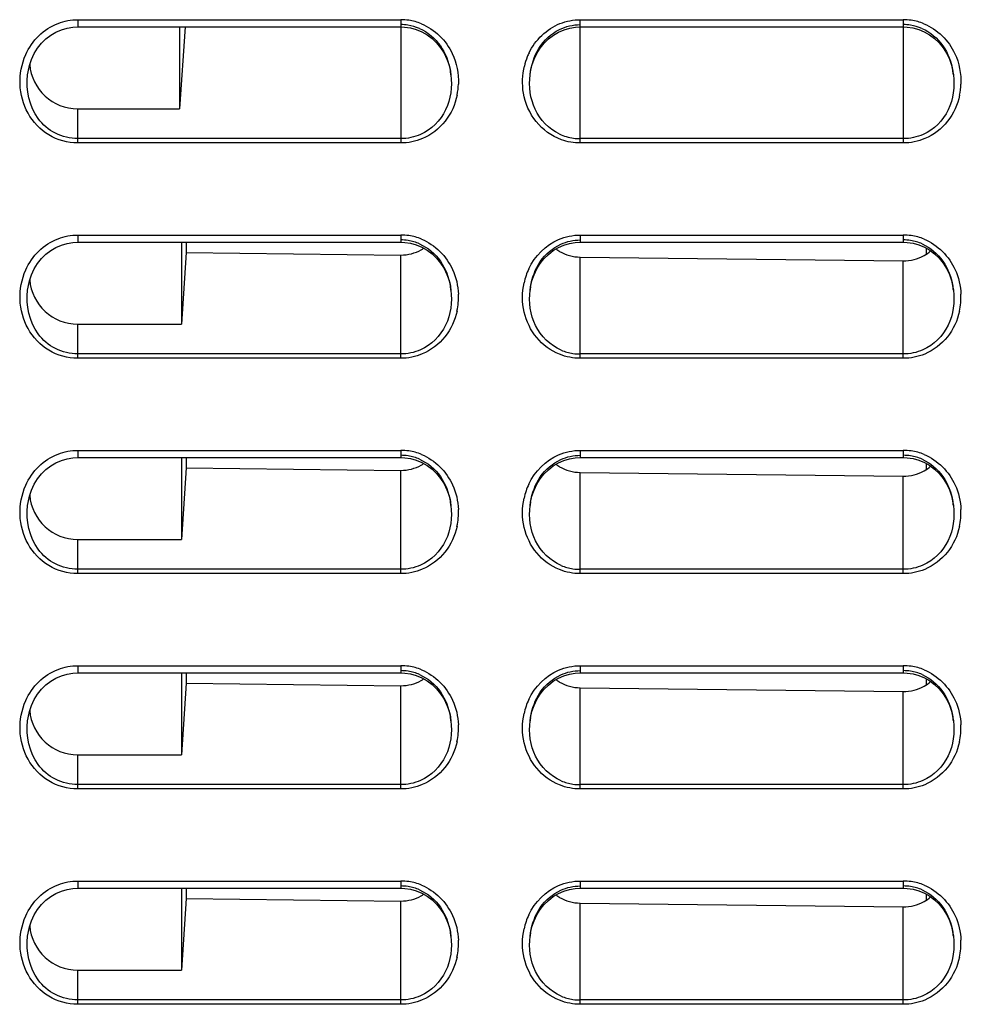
# Model space of a CAD drawing. Header units: millimetres. Extents: x 0 to 1200, y 0 to 1150.
# Tile 67 of 80: x 677 to 717, y 564 to 605. Entities that reach past the tile are written whole.
import ezdxf

# ---------------------------------------------------------------- set-up
doc = ezdxf.new("R2010")
doc.units = ezdxf.units.MM
doc.header["$LTSCALE"] = 74.962963
doc.layers.get('0').update_dxf_attribs({"linetype": 'CONTINUOUS'})
doc.layers.add('00_COMPONENTS', color=7, linetype='CONTINUOUS')

msp = doc.modelspace()

# ---------------------------------------------------------------- linework, layer by layer
at = {"color": 9, "linetype": 'CONTINUOUS'}
for p, q in [((679.911, 604.762), (693.411, 604.762)), ((679.911, 604.762), (679.911, 604.462)), ((693.411, 604.762), (693.411, 599.61)), ((700.911, 604.762), (714.411, 604.762)), ((700.911, 599.61), (700.911, 604.762)), ((714.411, 604.762), (714.411, 599.61)), ((677.815, 602.451), (677.816, 602.461)), ((679.911, 599.61), (679.911, 601.039)), ((693.411, 599.79), (679.911, 599.79)), ((693.411, 599.61), (679.911, 599.61)), ((714.411, 599.79), (700.911, 599.79)), ((714.411, 599.61), (700.911, 599.61)), ((679.911, 595.762), (693.411, 595.762)), ((679.911, 595.762), (679.911, 595.462)), ((693.411, 595.762), (693.411, 595.462)), ((700.911, 595.762), (714.411, 595.762)), ((700.911, 595.762), (700.911, 595.462)), ((714.411, 595.762), (714.411, 595.462)), ((693.411, 590.61), (693.411, 594.926)), ((700.911, 590.61), (700.911, 594.839)), ((714.411, 590.61), (714.411, 594.683)), ((677.815, 593.451), (677.816, 593.461)), ((679.911, 590.61), (679.911, 592.039)), ((693.411, 590.79), (679.911, 590.79)), ((693.411, 590.61), (679.911, 590.61)), ((714.411, 590.79), (700.911, 590.79)), ((714.411, 590.61), (700.911, 590.61)), ((679.911, 586.762), (693.411, 586.762)), ((679.911, 586.762), (679.911, 586.462)), ((693.411, 586.762), (693.411, 586.462)), ((700.911, 586.762), (714.411, 586.762)), ((700.911, 586.762), (700.911, 586.462)), ((714.411, 586.762), (714.411, 586.462)), ((693.411, 581.61), (693.411, 585.926)), ((700.911, 581.61), (700.911, 585.839)), ((714.411, 581.61), (714.411, 585.683)), ((677.815, 584.451), (677.816, 584.461)), ((679.911, 581.61), (679.911, 583.039)), ((693.411, 581.79), (679.911, 581.79)), ((693.411, 581.61), (679.911, 581.61)), ((714.411, 581.79), (700.911, 581.79)), ((714.411, 581.61), (700.911, 581.61)), ((679.911, 577.762), (693.411, 577.762)), ((679.911, 577.762), (679.911, 577.462)), ((693.411, 577.762), (693.411, 577.462)), ((700.911, 577.762), (714.411, 577.762)), ((700.911, 577.762), (700.911, 577.462)), ((714.411, 577.762), (714.411, 577.462)), ((693.411, 572.61), (693.411, 576.926)), ((700.911, 572.61), (700.911, 576.839)), ((714.411, 572.61), (714.411, 576.683)), ((677.815, 575.451), (677.816, 575.461)), ((679.911, 572.61), (679.911, 574.039)), ((693.411, 572.79), (679.911, 572.79)), ((693.411, 572.61), (679.911, 572.61)), ((714.411, 572.79), (700.911, 572.79)), ((714.411, 572.61), (700.911, 572.61)), ((679.911, 568.762), (693.411, 568.762)), ((679.911, 568.762), (679.911, 568.462)), ((693.411, 568.762), (693.411, 568.462)), ((700.911, 568.762), (714.411, 568.762)), ((700.911, 568.762), (700.911, 568.462)), ((714.411, 568.762), (714.411, 568.462)), ((693.411, 563.61), (693.411, 567.926)), ((700.911, 563.61), (700.911, 567.839)), ((714.411, 563.61), (714.411, 567.683)), ((677.815, 566.451), (677.816, 566.461)), ((679.911, 563.61), (679.911, 565.039)), ((693.411, 563.79), (679.911, 563.79)), ((714.411, 563.79), (700.911, 563.79)), ((693.411, 563.61), (679.911, 563.61)), ((714.411, 563.61), (700.911, 563.61))]:
    msp.add_line(p, q, dxfattribs=at)
at = {"color": 7, "linetype": 'CONTINUOUS'}
for p, q in [((678.783, 604.114), (679.001, 604.242)), ((679.001, 604.242), (679.23, 604.342)), ((679.23, 604.342), (679.467, 604.412)), ((679.467, 604.412), (679.708, 604.452)), ((679.708, 604.452), (679.911, 604.462)), ((679.911, 604.462), (693.411, 604.462)), ((684.169, 604.462), (684.169, 601.039)), ((684.395, 604.462), (684.169, 601.039)), ((693.411, 604.462), (693.572, 604.456)), ((693.572, 604.456), (693.815, 604.421)), ((693.815, 604.421), (694.056, 604.355)), ((694.056, 604.355), (694.289, 604.258)), ((694.289, 604.258), (694.511, 604.132)), ((694.511, 604.132), (694.719, 603.977)), ((699.787, 604.116), (700.004, 604.244)), ((700.004, 604.244), (700.234, 604.344)), ((700.234, 604.344), (700.47, 604.413)), ((700.47, 604.413), (700.71, 604.452)), ((700.71, 604.452), (700.911, 604.462)), ((700.911, 604.462), (714.411, 604.462)), ((714.411, 604.462), (714.572, 604.456)), ((714.572, 604.456), (714.815, 604.421)), ((714.815, 604.421), (715.056, 604.355)), ((715.056, 604.355), (715.289, 604.258)), ((715.289, 604.258), (715.511, 604.132)), ((715.511, 604.132), (715.719, 603.977)), ((678.233, 603.571), (678.396, 603.776)), ((678.396, 603.776), (678.58, 603.958)), ((678.58, 603.958), (678.783, 604.114)), ((694.719, 603.977), (694.908, 603.795)), ((694.908, 603.795), (695.075, 603.589)), ((699.236, 603.575), (699.399, 603.779)), ((699.399, 603.779), (699.584, 603.96)), ((699.584, 603.96), (699.787, 604.116)), ((715.719, 603.977), (715.908, 603.795)), ((715.908, 603.795), (716.075, 603.589)), ((677.98, 603.105), (678.094, 603.347)), ((678.094, 603.347), (678.233, 603.571)), ((695.075, 603.589), (695.219, 603.363)), ((695.219, 603.363), (695.337, 603.117)), ((698.981, 603.107), (699.095, 603.35)), ((699.095, 603.35), (699.236, 603.575)), ((716.075, 603.589), (716.219, 603.363)), ((716.219, 603.363), (716.337, 603.117)), ((677.892, 602.848), (677.98, 603.105)), ((695.337, 603.117), (695.427, 602.857)), ((698.893, 602.85), (698.981, 603.107)), ((716.337, 603.117), (716.427, 602.857)), ((677.815, 602.451), (677.833, 602.581)), ((677.833, 602.581), (677.892, 602.848)), ((695.427, 602.857), (695.488, 602.585)), ((695.488, 602.585), (695.506, 602.453)), ((698.815, 602.453), (698.833, 602.582)), ((698.833, 602.582), (698.893, 602.85)), ((716.427, 602.857), (716.488, 602.585)), ((716.488, 602.585), (716.506, 602.453)), ((695.505, 602.46), (695.506, 602.453)), ((698.815, 602.453), (698.816, 602.461)), ((716.505, 602.46), (716.506, 602.453)), ((679.911, 601.039), (684.169, 601.039)), ((678.58, 594.958), (678.783, 595.114)), ((678.783, 595.114), (679.001, 595.242)), ((679.001, 595.242), (679.23, 595.342)), ((679.23, 595.342), (679.467, 595.412)), ((679.467, 595.412), (679.708, 595.452)), ((679.708, 595.452), (679.911, 595.462)), ((679.911, 595.462), (693.411, 595.462)), ((684.242, 595.462), (684.242, 592.039)), ((684.439, 595.462), (684.439, 595.03)), ((693.411, 595.462), (693.574, 595.456)), ((693.574, 595.456), (693.818, 595.42)), ((693.818, 595.42), (694.058, 595.354)), ((694.058, 595.354), (694.292, 595.257)), ((694.292, 595.257), (694.514, 595.13)), ((694.514, 595.13), (694.721, 594.975)), ((699.578, 594.955), (699.78, 595.112)), ((699.78, 595.112), (699.997, 595.241)), ((699.997, 595.241), (700.227, 595.341)), ((700.227, 595.341), (700.464, 595.411)), ((700.464, 595.411), (700.705, 595.452)), ((700.705, 595.452), (700.911, 595.462)), ((700.911, 595.462), (714.411, 595.462)), ((714.411, 595.462), (714.574, 595.456)), ((714.574, 595.456), (714.818, 595.42)), ((714.818, 595.42), (715.059, 595.354)), ((715.059, 595.354), (715.292, 595.257)), ((715.292, 595.257), (715.514, 595.13)), ((715.514, 595.13), (715.722, 594.974)), ((678.233, 594.571), (678.396, 594.776)), ((678.396, 594.776), (678.58, 594.958)), ((684.439, 595.03), (684.242, 592.039)), ((684.439, 595.03), (693.411, 594.926)), ((694.721, 594.975), (694.91, 594.793)), ((694.91, 594.793), (695.077, 594.587)), ((699.231, 594.569), (699.394, 594.773)), ((699.394, 594.773), (699.578, 594.955)), ((700.911, 594.839), (714.411, 594.683)), ((715.722, 594.974), (715.91, 594.792)), ((715.91, 594.792), (716.077, 594.587)), ((677.98, 594.105), (678.094, 594.347)), ((678.094, 594.347), (678.233, 594.571)), ((695.077, 594.587), (695.22, 594.361)), ((695.22, 594.361), (695.337, 594.116)), ((698.979, 594.102), (699.092, 594.344)), ((699.092, 594.344), (699.231, 594.569)), ((716.077, 594.587), (716.22, 594.36)), ((716.22, 594.36), (716.337, 594.115)), ((677.833, 593.581), (677.892, 593.848)), ((677.892, 593.848), (677.98, 594.105)), ((695.337, 594.116), (695.427, 593.856)), ((695.427, 593.856), (695.488, 593.585)), ((698.833, 593.58), (698.892, 593.847)), ((698.892, 593.847), (698.979, 594.102)), ((716.337, 594.115), (716.427, 593.856)), ((716.427, 593.856), (716.488, 593.585)), ((677.815, 593.451), (677.833, 593.581)), ((695.488, 593.585), (695.506, 593.454)), ((695.505, 593.46), (695.506, 593.453)), ((698.815, 593.453), (698.833, 593.58)), ((698.815, 593.453), (698.816, 593.461)), ((716.488, 593.585), (716.506, 593.454)), ((716.505, 593.46), (716.506, 593.453)), ((679.911, 592.039), (684.242, 592.039)), ((679.467, 586.412), (679.708, 586.452)), ((679.708, 586.452), (679.911, 586.462)), ((679.911, 586.462), (693.411, 586.462)), ((684.242, 586.462), (684.242, 583.039)), ((684.439, 586.462), (684.439, 586.03)), ((693.411, 586.462), (693.574, 586.456)), ((693.574, 586.456), (693.818, 586.42)), ((700.464, 586.411), (700.705, 586.452)), ((700.705, 586.452), (700.911, 586.462)), ((700.911, 586.462), (714.411, 586.462)), ((714.411, 586.462), (714.574, 586.456)), ((714.574, 586.456), (714.818, 586.42)), ((678.58, 585.958), (678.783, 586.114)), ((678.783, 586.114), (679.001, 586.242)), ((679.001, 586.242), (679.23, 586.342)), ((679.23, 586.342), (679.467, 586.412)), ((684.439, 586.03), (684.242, 583.039)), ((684.439, 586.03), (693.411, 585.926)), ((693.818, 586.42), (694.058, 586.354)), ((694.058, 586.354), (694.292, 586.257)), ((694.292, 586.257), (694.514, 586.13)), ((694.514, 586.13), (694.721, 585.975)), ((699.578, 585.955), (699.78, 586.112)), ((699.78, 586.112), (699.997, 586.241)), ((699.997, 586.241), (700.227, 586.341)), ((700.227, 586.341), (700.464, 586.411)), ((714.818, 586.42), (715.059, 586.354)), ((715.059, 586.354), (715.292, 586.257)), ((715.292, 586.257), (715.514, 586.13)), ((715.514, 586.13), (715.722, 585.974)), ((678.233, 585.571), (678.396, 585.776)), ((678.396, 585.776), (678.58, 585.958)), ((694.721, 585.975), (694.91, 585.793)), ((694.91, 585.793), (695.077, 585.587)), ((699.231, 585.569), (699.394, 585.773)), ((699.394, 585.773), (699.578, 585.955)), ((700.911, 585.839), (714.411, 585.683)), ((715.722, 585.974), (715.91, 585.792)), ((715.91, 585.792), (716.077, 585.587)), ((677.98, 585.105), (678.094, 585.347)), ((678.094, 585.347), (678.233, 585.571)), ((695.077, 585.587), (695.22, 585.361)), ((695.22, 585.361), (695.337, 585.116)), ((698.979, 585.102), (699.092, 585.344)), ((699.092, 585.344), (699.231, 585.569)), ((716.077, 585.587), (716.22, 585.36)), ((716.22, 585.36), (716.337, 585.115)), ((677.833, 584.581), (677.892, 584.848)), ((677.892, 584.848), (677.98, 585.105)), ((695.337, 585.116), (695.427, 584.856)), ((695.427, 584.856), (695.488, 584.585)), ((698.833, 584.58), (698.892, 584.847)), ((698.892, 584.847), (698.979, 585.102)), ((716.337, 585.115), (716.427, 584.856)), ((716.427, 584.856), (716.488, 584.585)), ((677.815, 584.451), (677.833, 584.581)), ((695.488, 584.585), (695.506, 584.454)), ((695.505, 584.46), (695.506, 584.453)), ((698.815, 584.453), (698.833, 584.58)), ((698.815, 584.453), (698.816, 584.461)), ((716.488, 584.585), (716.506, 584.454)), ((716.505, 584.46), (716.506, 584.453)), ((679.911, 583.039), (684.242, 583.039)), ((679.23, 577.342), (679.467, 577.412)), ((679.467, 577.412), (679.708, 577.452)), ((679.708, 577.452), (679.911, 577.462)), ((679.911, 577.462), (693.411, 577.462)), ((684.242, 577.462), (684.242, 574.039)), ((684.439, 577.462), (684.439, 577.03)), ((693.411, 577.462), (693.574, 577.456)), ((693.574, 577.456), (693.818, 577.42)), ((693.818, 577.42), (694.058, 577.354)), ((700.227, 577.341), (700.464, 577.411)), ((700.464, 577.411), (700.705, 577.452)), ((700.705, 577.452), (700.911, 577.462)), ((700.911, 577.462), (714.411, 577.462)), ((714.411, 577.462), (714.574, 577.456)), ((714.574, 577.456), (714.818, 577.42)), ((714.818, 577.42), (715.059, 577.354)), ((678.396, 576.776), (678.58, 576.958)), ((678.58, 576.958), (678.783, 577.114)), ((678.783, 577.114), (679.001, 577.242)), ((679.001, 577.242), (679.23, 577.342)), ((684.439, 577.03), (684.242, 574.039)), ((684.439, 577.03), (693.411, 576.926)), ((694.058, 577.354), (694.292, 577.257)), ((694.292, 577.257), (694.514, 577.13)), ((694.514, 577.13), (694.721, 576.975)), ((694.721, 576.975), (694.91, 576.793)), ((699.578, 576.955), (699.78, 577.112)), ((699.78, 577.112), (699.997, 577.241)), ((699.997, 577.241), (700.227, 577.341)), ((715.059, 577.354), (715.292, 577.257)), ((715.292, 577.257), (715.514, 577.13)), ((715.514, 577.13), (715.722, 576.974)), ((715.722, 576.974), (715.91, 576.792)), ((678.094, 576.347), (678.233, 576.571)), ((678.233, 576.571), (678.396, 576.776)), ((694.91, 576.793), (695.077, 576.587)), ((695.077, 576.587), (695.22, 576.361)), ((699.092, 576.344), (699.231, 576.569)), ((699.231, 576.569), (699.394, 576.773)), ((699.394, 576.773), (699.578, 576.955)), ((700.911, 576.839), (714.411, 576.683)), ((715.91, 576.792), (716.077, 576.587)), ((716.077, 576.587), (716.22, 576.36)), ((677.98, 576.105), (678.094, 576.347)), ((695.22, 576.361), (695.337, 576.116)), ((698.979, 576.102), (699.092, 576.344)), ((716.22, 576.36), (716.337, 576.115)), ((677.833, 575.581), (677.892, 575.848)), ((677.892, 575.848), (677.98, 576.105)), ((695.337, 576.116), (695.427, 575.856)), ((695.427, 575.856), (695.488, 575.585)), ((698.833, 575.58), (698.892, 575.847)), ((698.892, 575.847), (698.979, 576.102)), ((716.337, 576.115), (716.427, 575.856)), ((716.427, 575.856), (716.488, 575.585)), ((677.815, 575.451), (677.833, 575.581)), ((695.488, 575.585), (695.506, 575.454)), ((695.505, 575.46), (695.506, 575.453)), ((698.815, 575.453), (698.833, 575.58)), ((698.815, 575.453), (698.816, 575.461)), ((716.488, 575.585), (716.506, 575.454)), ((716.505, 575.46), (716.506, 575.453)), ((679.911, 574.039), (684.242, 574.039)), ((679.001, 568.242), (679.23, 568.342)), ((679.23, 568.342), (679.467, 568.412)), ((679.467, 568.412), (679.708, 568.452)), ((679.708, 568.452), (679.911, 568.462)), ((679.911, 568.462), (693.411, 568.462)), ((684.242, 568.462), (684.242, 565.039)), ((684.439, 568.462), (684.439, 568.03)), ((693.411, 568.462), (693.574, 568.456)), ((693.574, 568.456), (693.818, 568.42)), ((693.818, 568.42), (694.058, 568.354)), ((694.058, 568.354), (694.292, 568.257)), ((699.997, 568.241), (700.227, 568.341)), ((700.227, 568.341), (700.464, 568.411)), ((700.464, 568.411), (700.705, 568.452)), ((700.705, 568.452), (700.911, 568.462)), ((700.911, 568.462), (714.411, 568.462)), ((714.411, 568.462), (714.574, 568.456)), ((714.574, 568.456), (714.818, 568.42)), ((714.818, 568.42), (715.059, 568.354)), ((715.059, 568.354), (715.292, 568.257)), ((678.396, 567.776), (678.58, 567.958)), ((678.58, 567.958), (678.783, 568.114)), ((678.783, 568.114), (679.001, 568.242)), ((684.439, 568.03), (684.242, 565.039)), ((684.439, 568.03), (693.411, 567.926)), ((694.292, 568.257), (694.514, 568.13)), ((694.514, 568.13), (694.721, 567.975)), ((694.721, 567.975), (694.91, 567.793)), ((699.394, 567.773), (699.578, 567.955)), ((699.578, 567.955), (699.78, 568.112)), ((699.78, 568.112), (699.997, 568.241)), ((715.292, 568.257), (715.514, 568.13)), ((715.514, 568.13), (715.722, 567.974)), ((715.722, 567.974), (715.91, 567.792)), ((678.094, 567.347), (678.233, 567.571)), ((678.233, 567.571), (678.396, 567.776)), ((694.91, 567.793), (695.077, 567.587)), ((695.077, 567.587), (695.22, 567.361)), ((699.092, 567.344), (699.231, 567.569)), ((699.231, 567.569), (699.394, 567.773)), ((700.911, 567.839), (714.411, 567.683)), ((715.91, 567.792), (716.077, 567.587)), ((716.077, 567.587), (716.22, 567.36)), ((677.892, 566.848), (677.98, 567.105)), ((677.98, 567.105), (678.094, 567.347)), ((695.22, 567.361), (695.337, 567.116)), ((695.337, 567.116), (695.427, 566.856)), ((698.892, 566.847), (698.979, 567.102)), ((698.979, 567.102), (699.092, 567.344)), ((716.22, 567.36), (716.337, 567.115)), ((716.337, 567.115), (716.427, 566.856)), ((677.833, 566.581), (677.892, 566.848)), ((695.427, 566.856), (695.488, 566.585)), ((698.833, 566.58), (698.892, 566.847)), ((716.427, 566.856), (716.488, 566.585)), ((677.815, 566.451), (677.833, 566.581)), ((695.488, 566.585), (695.506, 566.454)), ((695.505, 566.46), (695.506, 566.453)), ((698.815, 566.453), (698.833, 566.58)), ((698.815, 566.453), (698.816, 566.461)), ((716.488, 566.585), (716.506, 566.454)), ((716.505, 566.46), (716.506, 566.453)), ((679.911, 565.039), (684.242, 565.039))]:
    msp.add_line(p, q, dxfattribs=at)
at = {"color": 9, "linetype": 'CONTINUOUS'}
for centre, radius, start, end in [((693.41, 602.471), 2.291, 81.6386, 89.9842), ((693.406, 602.453), 2.309, 67.9855, 81.6016), ((714.41, 602.471), 2.291, 81.6244, 89.9837), ((714.406, 602.453), 2.31, 67.9459, 81.5871), ((701.188, 602.211), 2.683, 154.2188, 158.2368), ((701.255, 602.186), 2.754, 158.2615, 166.5495), ((693.031, 602.168), 2.791, 348.506, 358.0677), ((714.032, 602.168), 2.79, 348.4032, 357.952), ((693.41, 593.47), 2.292, 81.5563, 89.9817), ((693.406, 593.453), 2.31, 67.754, 81.5177), ((714.41, 593.47), 2.292, 81.5427, 89.9813), ((714.406, 593.453), 2.31, 67.7154, 81.5038), ((701.25, 593.186), 2.749, 154.8252, 167.9207), ((693.015, 593.17), 2.807, 347.9538, 2.4412), ((714.016, 593.17), 2.807, 347.8574, 2.3281), ((693.41, 584.47), 2.292, 81.5563, 89.9817), ((693.406, 584.453), 2.31, 67.754, 81.5177), ((714.41, 584.47), 2.292, 81.5427, 89.9813), ((714.406, 584.453), 2.31, 67.7154, 81.5038), ((701.25, 584.186), 2.749, 154.8252, 167.9207), ((693.015, 584.17), 2.807, 347.9538, 2.4412), ((714.016, 584.17), 2.807, 347.8574, 2.3281), ((693.41, 575.47), 2.292, 81.5563, 89.9817), ((693.406, 575.453), 2.31, 67.754, 81.5177), ((714.41, 575.47), 2.292, 81.5427, 89.9813), ((714.406, 575.453), 2.31, 67.7154, 81.5038), ((701.25, 575.186), 2.749, 154.8252, 167.9207), ((693.015, 575.17), 2.807, 347.9538, 2.4412), ((714.016, 575.17), 2.807, 347.8574, 2.3281), ((693.41, 566.47), 2.292, 81.5563, 89.9817), ((693.406, 566.453), 2.31, 67.754, 81.5177), ((714.41, 566.47), 2.292, 81.5427, 89.9813), ((714.406, 566.453), 2.31, 67.7154, 81.5038), ((701.25, 566.186), 2.749, 154.8252, 167.9207), ((693.015, 566.17), 2.807, 347.9538, 2.4412), ((714.016, 566.17), 2.807, 347.8574, 2.3281)]:
    msp.add_arc(centre, radius, start, end, dxfattribs=at)
at = {"color": 7, "linetype": 'CONTINUOUS'}
for centre, radius, start, end in [((693.41, 602.588), 1.968, 81.179, 89.9825), ((693.407, 602.576), 1.98, 66.7016, 81.1389), ((714.41, 602.588), 1.968, 81.164, 89.982), ((714.407, 602.576), 1.98, 66.6594, 81.1237), ((692.546, 602.117), 2.98, 8.4989, 9.6114), ((692.541, 602.116), 2.985, 6.626, 8.4987), ((713.544, 602.117), 2.981, 8.4153, 9.6435), ((713.539, 602.116), 2.986, 6.6278, 8.4151), ((700.914, 601.847), 2.057, 244.7462, 262.1064), ((700.911, 601.836), 2.046, 262.1578, 269.9917), ((693.41, 593.587), 1.969, 81.0922, 89.9796), ((693.407, 593.576), 1.981, 66.4551, 81.0503), ((714.41, 593.587), 1.969, 81.0778, 89.9792), ((714.407, 593.576), 1.981, 66.414, 81.0356), ((693.433, 596.622), 1.695, 299.4364, 303.5889), ((700.94, 596.589), 1.752, 233.5304, 239.5023), ((714.433, 596.404), 1.722, 299.4373, 310.6773), ((692.535, 593.115), 2.991, 7.9592, 9.6994), ((692.534, 593.115), 2.992, 6.6364, 7.9592), ((701.809, 593.115), 3.013, 172.076, 173.3938), ((701.781, 593.118), 2.985, 170.6811, 172.0761), ((713.533, 593.115), 2.993, 6.6381, 9.6971), ((700.913, 592.843), 2.053, 247.2046, 261.3601), ((700.911, 592.838), 2.048, 261.3908, 269.9837), ((693.41, 584.587), 1.969, 81.0922, 89.9796), ((693.407, 584.576), 1.981, 66.4551, 81.0503), ((714.41, 584.587), 1.969, 81.0778, 89.9792), ((714.407, 584.576), 1.981, 66.414, 81.0356), ((693.433, 587.622), 1.695, 299.4364, 303.5889), ((700.94, 587.589), 1.752, 233.5304, 239.5023), ((714.433, 587.404), 1.722, 299.4373, 310.6773), ((692.535, 584.115), 2.991, 7.9592, 9.6994), ((692.534, 584.115), 2.992, 6.6364, 7.9592), ((701.809, 584.115), 3.013, 172.076, 173.3938), ((701.781, 584.118), 2.985, 170.6811, 172.0761), ((713.533, 584.115), 2.993, 6.6381, 9.6971), ((700.913, 583.843), 2.053, 247.2046, 261.3601), ((700.911, 583.838), 2.048, 261.3908, 269.9837), ((693.41, 575.587), 1.969, 81.0922, 89.9796), ((693.407, 575.576), 1.981, 66.4551, 81.0503), ((714.41, 575.587), 1.969, 81.0778, 89.9792), ((714.407, 575.576), 1.981, 66.414, 81.0356), ((693.433, 578.622), 1.695, 299.4364, 303.5889), ((700.94, 578.589), 1.752, 233.5304, 239.5023), ((714.433, 578.404), 1.722, 299.4373, 310.6773), ((692.535, 575.115), 2.991, 7.9592, 9.6994), ((692.534, 575.115), 2.992, 6.6364, 7.9592), ((701.809, 575.115), 3.013, 172.076, 173.3938), ((701.781, 575.118), 2.985, 170.6811, 172.0761), ((713.533, 575.115), 2.993, 6.6381, 9.6971), ((700.913, 574.843), 2.053, 247.2046, 261.3601), ((700.911, 574.838), 2.048, 261.3908, 269.9837), ((693.41, 566.587), 1.969, 81.0922, 89.9796), ((693.407, 566.576), 1.981, 66.4551, 81.0503), ((714.41, 566.587), 1.969, 81.0778, 89.9792), ((714.407, 566.576), 1.981, 66.414, 81.0356), ((693.433, 569.622), 1.695, 299.4364, 303.5889), ((700.94, 569.589), 1.752, 233.5304, 239.5023), ((714.433, 569.404), 1.722, 299.4373, 310.6773), ((692.535, 566.115), 2.991, 7.9592, 9.6994), ((692.534, 566.115), 2.992, 6.6364, 7.9592), ((701.809, 566.115), 3.013, 172.076, 173.3938), ((701.781, 566.118), 2.985, 170.6811, 172.0761), ((713.533, 566.115), 2.993, 6.6381, 9.6971), ((700.913, 565.843), 2.053, 247.2046, 261.3601), ((700.911, 565.838), 2.048, 261.3908, 269.9837)]:
    msp.add_arc(centre, radius, start, end, dxfattribs=at)
for centre, start_param in [((679.911, 603.052), 6.363976), ((679.911, 594.052), 6.363972), ((679.911, 585.052), 6.363972), ((679.911, 576.052), 6.363972), ((679.911, 567.052), 6.363972)]:
    msp.add_ellipse(centre, major_axis=(-2.013, 0), ratio=1, start_param=start_param, end_param=7.853982, dxfattribs=at)
at = {"color": 9, "linetype": 'CONTINUOUS'}
for points, knots in [([(677.737, 603.301), (677.868, 603.594), (678.237, 604.138), (678.792, 604.496), (679.09, 604.61)], [0, 0, 0, 0, 0.500343, 1, 1, 1, 1]), ([(679.911, 599.61), (679.493, 599.61), (678.64, 599.848), (677.74, 600.804), (677.405, 602.062), (677.567, 602.918), (677.737, 603.301)], [0, 0, 0, 0, 0.249376, 0.499279, 0.749707, 1, 1, 1, 1]), ([(679.911, 599.79), (679.593, 599.79), (678.946, 599.946), (677.952, 600.788), (677.745, 601.831), (677.815, 602.451)], [0, 0, 0, 0, 0.252361, 0.504927, 1, 1, 1, 1]), ([(700.124, 599.747), (699.716, 599.893), (698.97, 600.431), (698.613, 601.269), (698.539, 601.697)], [0, 0, 0, 0, 0.499337, 1, 1, 1, 1]), ([(695.766, 601.612), (695.686, 601.22), (695.348, 600.459), (694.683, 599.948), (694.315, 599.793)], [0, 0, 0, 0, 0.500559, 1, 1, 1, 1]), ([(716.765, 601.607), (716.685, 601.215), (716.346, 600.457), (715.681, 599.947), (715.314, 599.792)], [0, 0, 0, 0, 0.500557, 1, 1, 1, 1]), ([(677.737, 594.301), (677.868, 594.594), (678.237, 595.138), (678.792, 595.496), (679.09, 595.61)], [0, 0, 0, 0, 0.500343, 1, 1, 1, 1]), ([(679.911, 590.61), (679.493, 590.61), (678.64, 590.848), (677.74, 591.804), (677.405, 593.062), (677.567, 593.918), (677.737, 594.301)], [0, 0, 0, 0, 0.249376, 0.499279, 0.749707, 1, 1, 1, 1]), ([(679.911, 590.79), (679.593, 590.79), (678.946, 590.946), (677.952, 591.788), (677.745, 592.831), (677.815, 593.451)], [0, 0, 0, 0, 0.252361, 0.504927, 1, 1, 1, 1]), ([(695.761, 592.584), (695.677, 592.196), (695.335, 591.445), (694.673, 590.942), (694.308, 590.79)], [0, 0, 0, 0, 0.500545, 1, 1, 1, 1]), ([(700.047, 590.776), (699.681, 590.922), (699.014, 591.412), (698.661, 592.153), (698.571, 592.538)], [0, 0, 0, 0, 0.499428, 1, 1, 1, 1]), ([(716.76, 592.579), (716.676, 592.192), (716.333, 591.443), (715.671, 590.941), (715.307, 590.789)], [0, 0, 0, 0, 0.500542, 1, 1, 1, 1]), ([(677.737, 585.301), (677.868, 585.594), (678.237, 586.138), (678.792, 586.496), (679.09, 586.61)], [0, 0, 0, 0, 0.500343, 1, 1, 1, 1]), ([(679.911, 581.61), (679.493, 581.61), (678.64, 581.848), (677.74, 582.804), (677.405, 584.062), (677.567, 584.918), (677.737, 585.301)], [0, 0, 0, 0, 0.249376, 0.499279, 0.749707, 1, 1, 1, 1]), ([(679.911, 581.79), (679.593, 581.79), (678.946, 581.946), (677.952, 582.788), (677.745, 583.831), (677.815, 584.451)], [0, 0, 0, 0, 0.252361, 0.504927, 1, 1, 1, 1]), ([(695.761, 583.584), (695.677, 583.196), (695.335, 582.445), (694.673, 581.942), (694.308, 581.79)], [0, 0, 0, 0, 0.500545, 1, 1, 1, 1]), ([(716.76, 583.579), (716.676, 583.192), (716.333, 582.443), (715.671, 581.941), (715.307, 581.789)], [0, 0, 0, 0, 0.500542, 1, 1, 1, 1]), ([(700.047, 581.776), (699.681, 581.922), (699.014, 582.412), (698.661, 583.153), (698.571, 583.538)], [0, 0, 0, 0, 0.499428, 1, 1, 1, 1]), ([(677.737, 576.301), (677.868, 576.594), (678.237, 577.138), (678.792, 577.496), (679.09, 577.61)], [0, 0, 0, 0, 0.500343, 1, 1, 1, 1]), ([(679.911, 572.61), (679.493, 572.61), (678.64, 572.848), (677.74, 573.804), (677.405, 575.062), (677.567, 575.918), (677.737, 576.301)], [0, 0, 0, 0, 0.249376, 0.499279, 0.749707, 1, 1, 1, 1]), ([(679.911, 572.79), (679.593, 572.79), (678.946, 572.946), (677.952, 573.788), (677.745, 574.831), (677.815, 575.451)], [0, 0, 0, 0, 0.252361, 0.504927, 1, 1, 1, 1]), ([(695.761, 574.584), (695.677, 574.196), (695.335, 573.445), (694.673, 572.942), (694.308, 572.79)], [0, 0, 0, 0, 0.500545, 1, 1, 1, 1]), ([(700.047, 572.776), (699.681, 572.922), (699.014, 573.412), (698.661, 574.153), (698.571, 574.538)], [0, 0, 0, 0, 0.499428, 1, 1, 1, 1]), ([(716.76, 574.579), (716.676, 574.192), (716.333, 573.443), (715.671, 572.941), (715.307, 572.789)], [0, 0, 0, 0, 0.500542, 1, 1, 1, 1]), ([(677.737, 567.301), (677.868, 567.594), (678.237, 568.138), (678.792, 568.496), (679.09, 568.61)], [0, 0, 0, 0, 0.500343, 1, 1, 1, 1]), ([(679.911, 563.61), (679.493, 563.61), (678.64, 563.848), (677.74, 564.804), (677.405, 566.062), (677.567, 566.918), (677.737, 567.301)], [0, 0, 0, 0, 0.249376, 0.499279, 0.749707, 1, 1, 1, 1]), ([(679.911, 563.79), (679.593, 563.79), (678.946, 563.946), (677.952, 564.788), (677.745, 565.831), (677.815, 566.451)], [0, 0, 0, 0, 0.252361, 0.504927, 1, 1, 1, 1]), ([(695.761, 565.584), (695.677, 565.196), (695.335, 564.445), (694.673, 563.942), (694.308, 563.79)], [0, 0, 0, 0, 0.500545, 1, 1, 1, 1]), ([(700.047, 563.776), (699.681, 563.922), (699.014, 564.412), (698.661, 565.153), (698.571, 565.538)], [0, 0, 0, 0, 0.499428, 1, 1, 1, 1]), ([(716.76, 565.579), (716.676, 565.192), (716.333, 564.443), (715.671, 563.941), (715.307, 563.789)], [0, 0, 0, 0, 0.500542, 1, 1, 1, 1])]:
    msp.add_open_spline(points, degree=3, knots=knots, dxfattribs=at)
for points in [[(679.09, 604.61), (679.35, 604.71), (679.633, 604.762), (679.911, 604.762)], [(694.272, 604.594), (694.827, 604.37), (695.311, 603.888), (695.564, 603.345)], [(698.773, 603.378), (699.03, 603.911), (699.512, 604.381), (700.063, 604.6)], [(700.063, 604.6), (700.33, 604.706), (700.623, 604.762), (700.911, 604.762)], [(715.273, 604.594), (715.829, 604.368), (716.314, 603.885), (716.566, 603.341)], [(695.564, 603.345), (695.747, 602.954), (695.835, 602.506), (695.821, 602.074)], [(716.566, 603.341), (716.748, 602.948), (716.836, 602.5), (716.821, 602.068)], [(698.539, 601.697), (698.476, 602.068), (698.489, 602.46), (698.577, 602.826)], [(694.315, 599.793), (694.032, 599.673), (693.718, 599.61), (693.411, 599.61)], [(700.911, 599.61), (700.645, 599.61), (700.375, 599.657), (700.124, 599.747)], [(715.314, 599.792), (715.031, 599.673), (714.718, 599.61), (714.411, 599.61)], [(679.09, 595.61), (679.35, 595.71), (679.633, 595.762), (679.911, 595.762)], [(694.28, 595.591), (694.841, 595.361), (695.327, 594.869), (695.577, 594.317)], [(698.762, 594.356), (699.01, 594.882), (699.474, 595.349), (700.009, 595.578)], [(700.009, 595.578), (700.292, 595.698), (700.604, 595.762), (700.911, 595.762)], [(715.282, 595.59), (715.843, 595.36), (716.33, 594.866), (716.579, 594.312)], [(695.577, 594.317), (695.722, 593.996), (695.805, 593.641), (695.82, 593.289)], [(716.579, 594.312), (716.724, 593.991), (716.806, 593.636), (716.82, 593.284)], [(698.571, 592.538), (698.479, 592.935), (698.476, 593.363), (698.562, 593.761)], [(694.308, 590.79), (694.026, 590.672), (693.716, 590.61), (693.411, 590.61)], [(700.911, 590.61), (700.618, 590.61), (700.32, 590.668), (700.047, 590.776)], [(715.307, 590.789), (715.025, 590.672), (714.715, 590.61), (714.411, 590.61)], [(679.09, 586.61), (679.35, 586.71), (679.633, 586.762), (679.911, 586.762)], [(694.28, 586.591), (694.841, 586.361), (695.327, 585.869), (695.577, 585.317)], [(698.762, 585.356), (699.01, 585.882), (699.474, 586.349), (700.009, 586.578)], [(700.009, 586.578), (700.292, 586.698), (700.604, 586.762), (700.911, 586.762)], [(715.282, 586.59), (715.843, 586.36), (716.33, 585.866), (716.579, 585.312)], [(695.577, 585.317), (695.722, 584.996), (695.805, 584.641), (695.82, 584.289)], [(716.579, 585.312), (716.724, 584.991), (716.806, 584.636), (716.82, 584.284)], [(698.571, 583.538), (698.479, 583.935), (698.476, 584.363), (698.562, 584.761)], [(694.308, 581.79), (694.026, 581.672), (693.716, 581.61), (693.411, 581.61)], [(700.911, 581.61), (700.618, 581.61), (700.32, 581.668), (700.047, 581.776)], [(715.307, 581.789), (715.025, 581.672), (714.715, 581.61), (714.411, 581.61)], [(679.09, 577.61), (679.35, 577.71), (679.633, 577.762), (679.911, 577.762)], [(694.28, 577.591), (694.841, 577.361), (695.327, 576.869), (695.577, 576.317)], [(698.762, 576.356), (699.01, 576.882), (699.474, 577.349), (700.009, 577.578)], [(700.009, 577.578), (700.292, 577.698), (700.604, 577.762), (700.911, 577.762)], [(715.282, 577.59), (715.843, 577.36), (716.33, 576.866), (716.579, 576.312)], [(695.577, 576.317), (695.722, 575.996), (695.805, 575.641), (695.82, 575.289)], [(716.579, 576.312), (716.724, 575.991), (716.806, 575.636), (716.82, 575.284)], [(698.571, 574.538), (698.479, 574.935), (698.476, 575.363), (698.562, 575.761)], [(694.308, 572.79), (694.026, 572.672), (693.716, 572.61), (693.411, 572.61)], [(700.911, 572.61), (700.618, 572.61), (700.32, 572.668), (700.047, 572.776)], [(715.307, 572.789), (715.025, 572.672), (714.715, 572.61), (714.411, 572.61)], [(679.09, 568.61), (679.35, 568.71), (679.633, 568.762), (679.911, 568.762)], [(700.009, 568.578), (700.292, 568.698), (700.604, 568.762), (700.911, 568.762)], [(694.28, 568.591), (694.841, 568.361), (695.327, 567.869), (695.577, 567.317)], [(698.762, 567.356), (699.01, 567.882), (699.474, 568.349), (700.009, 568.578)], [(715.282, 568.59), (715.843, 568.36), (716.33, 567.866), (716.579, 567.312)], [(695.577, 567.317), (695.722, 566.996), (695.805, 566.641), (695.82, 566.289)], [(716.579, 567.312), (716.724, 566.991), (716.806, 566.636), (716.82, 566.284)], [(698.571, 565.538), (698.479, 565.935), (698.476, 566.363), (698.562, 566.761)], [(694.308, 563.79), (694.026, 563.672), (693.716, 563.61), (693.411, 563.61)], [(715.307, 563.789), (715.025, 563.672), (714.715, 563.61), (714.411, 563.61)], [(700.911, 563.61), (700.618, 563.61), (700.32, 563.668), (700.047, 563.776)]]:
    msp.add_open_spline(points, degree=3, dxfattribs=at)
at = {"color": 7, "linetype": 'CONTINUOUS'}
for points in [[(700.04, 604.352), (700.307, 604.484), (700.613, 604.556), (700.911, 604.556)], [(694.241, 599.967), (693.983, 599.852), (693.694, 599.79), (693.411, 599.79)], [(715.24, 599.966), (714.982, 599.851), (714.693, 599.79), (714.411, 599.79)], [(700.095, 595.379), (700.348, 595.494), (700.632, 595.556), (700.911, 595.556)], [(693.411, 594.926), (693.705, 594.923), (694.01, 595), (694.266, 595.145)], [(700.05, 595.08), (700.307, 594.929), (700.613, 594.843), (700.911, 594.839)], [(714.411, 594.683), (714.709, 594.679), (715.019, 594.758), (715.279, 594.905)], [(694.235, 590.964), (693.978, 590.851), (693.691, 590.79), (693.411, 590.79)], [(715.234, 590.963), (714.977, 590.85), (714.691, 590.79), (714.411, 590.79)], [(700.095, 586.379), (700.348, 586.494), (700.632, 586.556), (700.911, 586.556)], [(693.411, 585.926), (693.705, 585.923), (694.01, 586), (694.266, 586.145)], [(700.05, 586.08), (700.307, 585.929), (700.613, 585.843), (700.911, 585.839)], [(714.411, 585.683), (714.709, 585.679), (715.019, 585.758), (715.279, 585.905)], [(694.235, 581.964), (693.978, 581.851), (693.691, 581.79), (693.411, 581.79)], [(715.234, 581.963), (714.977, 581.85), (714.691, 581.79), (714.411, 581.79)], [(700.095, 577.379), (700.348, 577.494), (700.632, 577.556), (700.911, 577.556)], [(693.411, 576.926), (693.705, 576.923), (694.01, 577), (694.266, 577.145)], [(700.05, 577.08), (700.307, 576.929), (700.613, 576.843), (700.911, 576.839)], [(714.411, 576.683), (714.709, 576.679), (715.019, 576.758), (715.279, 576.905)], [(694.235, 572.964), (693.978, 572.851), (693.691, 572.79), (693.411, 572.79)], [(715.234, 572.963), (714.977, 572.85), (714.691, 572.79), (714.411, 572.79)], [(700.095, 568.379), (700.348, 568.494), (700.632, 568.556), (700.911, 568.556)], [(693.411, 567.926), (693.705, 567.923), (694.01, 568), (694.266, 568.145)], [(700.05, 568.08), (700.307, 567.929), (700.613, 567.843), (700.911, 567.839)], [(714.411, 567.683), (714.709, 567.679), (715.019, 567.758), (715.279, 567.905)], [(694.235, 563.964), (693.978, 563.851), (693.691, 563.79), (693.411, 563.79)], [(715.234, 563.963), (714.977, 563.85), (714.691, 563.79), (714.411, 563.79)]]:
    msp.add_open_spline(points, degree=3, dxfattribs=at)
for points, knots in [([(694.19, 604.395), (694.538, 604.245), (695.153, 603.726), (695.421, 602.988), (695.484, 602.614)], [0, 0, 0, 0, 0.500139, 1, 1, 1, 1]), ([(698.816, 602.461), (698.861, 602.846), (699.093, 603.614), (699.692, 604.181), (700.04, 604.352)], [0, 0, 0, 0, 0.499942, 1, 1, 1, 1]), ([(715.192, 604.394), (715.539, 604.244), (716.153, 603.726), (716.42, 602.989), (716.483, 602.616)], [0, 0, 0, 0, 0.500142, 1, 1, 1, 1]), ([(695.507, 602.453), (695.562, 601.966), (695.449, 600.932), (694.689, 600.165), (694.241, 599.967)], [0, 0, 0, 0, 0.500716, 1, 1, 1, 1]), ([(700.037, 599.986), (699.601, 600.193), (698.868, 600.958), (698.76, 601.973), (698.815, 602.453)], [0, 0, 0, 0, 0.499578, 1, 1, 1, 1]), ([(716.507, 602.453), (716.562, 601.966), (716.449, 600.931), (715.688, 600.165), (715.24, 599.966)], [0, 0, 0, 0, 0.500718, 1, 1, 1, 1]), ([(694.198, 595.391), (694.543, 595.241), (695.153, 594.723), (695.42, 593.99), (695.483, 593.619)], [0, 0, 0, 0, 0.500153, 1, 1, 1, 1]), ([(698.836, 593.602), (698.896, 593.971), (699.156, 594.702), (699.754, 595.223), (700.095, 595.379)], [0, 0, 0, 0, 0.499896, 1, 1, 1, 1]), ([(715.199, 595.391), (715.544, 595.24), (716.153, 594.723), (716.42, 593.99), (716.483, 593.619)], [0, 0, 0, 0, 0.500155, 1, 1, 1, 1]), ([(695.506, 593.453), (695.562, 592.965), (695.449, 591.928), (694.684, 591.161), (694.235, 590.964)], [0, 0, 0, 0, 0.500726, 1, 1, 1, 1]), ([(700.118, 590.95), (699.661, 591.143), (698.876, 591.91), (698.759, 592.959), (698.815, 593.453)], [0, 0, 0, 0, 0.499456, 1, 1, 1, 1]), ([(716.506, 593.454), (716.562, 592.965), (716.448, 591.928), (715.683, 591.161), (715.234, 590.963)], [0, 0, 0, 0, 0.500728, 1, 1, 1, 1]), ([(694.198, 586.391), (694.543, 586.241), (695.153, 585.723), (695.42, 584.99), (695.483, 584.619)], [0, 0, 0, 0, 0.500153, 1, 1, 1, 1]), ([(698.836, 584.602), (698.896, 584.971), (699.156, 585.702), (699.754, 586.223), (700.095, 586.379)], [0, 0, 0, 0, 0.499896, 1, 1, 1, 1]), ([(715.199, 586.391), (715.544, 586.24), (716.153, 585.723), (716.42, 584.99), (716.483, 584.619)], [0, 0, 0, 0, 0.500155, 1, 1, 1, 1]), ([(695.506, 584.453), (695.562, 583.965), (695.449, 582.928), (694.684, 582.161), (694.235, 581.964)], [0, 0, 0, 0, 0.500726, 1, 1, 1, 1]), ([(700.118, 581.95), (699.661, 582.143), (698.876, 582.91), (698.759, 583.959), (698.815, 584.453)], [0, 0, 0, 0, 0.499456, 1, 1, 1, 1]), ([(716.506, 584.454), (716.562, 583.965), (716.448, 582.928), (715.683, 582.161), (715.234, 581.963)], [0, 0, 0, 0, 0.500728, 1, 1, 1, 1]), ([(694.198, 577.391), (694.543, 577.241), (695.153, 576.723), (695.42, 575.99), (695.483, 575.619)], [0, 0, 0, 0, 0.500153, 1, 1, 1, 1]), ([(698.836, 575.602), (698.896, 575.971), (699.156, 576.702), (699.754, 577.223), (700.095, 577.379)], [0, 0, 0, 0, 0.499896, 1, 1, 1, 1]), ([(715.199, 577.391), (715.544, 577.24), (716.153, 576.723), (716.42, 575.99), (716.483, 575.619)], [0, 0, 0, 0, 0.500155, 1, 1, 1, 1]), ([(695.506, 575.453), (695.562, 574.965), (695.449, 573.928), (694.684, 573.161), (694.235, 572.964)], [0, 0, 0, 0, 0.500726, 1, 1, 1, 1]), ([(700.118, 572.95), (699.661, 573.143), (698.876, 573.91), (698.759, 574.959), (698.815, 575.453)], [0, 0, 0, 0, 0.499456, 1, 1, 1, 1]), ([(716.506, 575.454), (716.562, 574.965), (716.448, 573.928), (715.683, 573.161), (715.234, 572.963)], [0, 0, 0, 0, 0.500728, 1, 1, 1, 1]), ([(694.198, 568.391), (694.543, 568.241), (695.153, 567.723), (695.42, 566.99), (695.483, 566.619)], [0, 0, 0, 0, 0.500153, 1, 1, 1, 1]), ([(698.836, 566.602), (698.896, 566.971), (699.156, 567.702), (699.754, 568.223), (700.095, 568.379)], [0, 0, 0, 0, 0.499896, 1, 1, 1, 1]), ([(715.199, 568.391), (715.544, 568.24), (716.153, 567.723), (716.42, 566.99), (716.483, 566.619)], [0, 0, 0, 0, 0.500155, 1, 1, 1, 1]), ([(695.506, 566.453), (695.562, 565.965), (695.449, 564.928), (694.684, 564.161), (694.235, 563.964)], [0, 0, 0, 0, 0.500726, 1, 1, 1, 1]), ([(700.118, 563.95), (699.661, 564.143), (698.876, 564.91), (698.759, 565.959), (698.815, 566.453)], [0, 0, 0, 0, 0.499456, 1, 1, 1, 1]), ([(716.506, 566.454), (716.562, 565.965), (716.448, 564.928), (715.683, 564.161), (715.234, 563.963)], [0, 0, 0, 0, 0.500728, 1, 1, 1, 1])]:
    msp.add_open_spline(points, degree=3, knots=knots, dxfattribs=at)
at = {"layer": '00_COMPONENTS', "color": 6, "linetype": 'CONTINUOUS'}
for p, q in [((715.361, 595.218), (715.361, 594.959)), ((715.361, 586.218), (715.361, 585.959)), ((715.361, 577.218), (715.361, 576.959)), ((715.361, 568.218), (715.361, 567.959))]:
    msp.add_line(p, q, dxfattribs=at)

doc.saveas('drawing.dxf')
